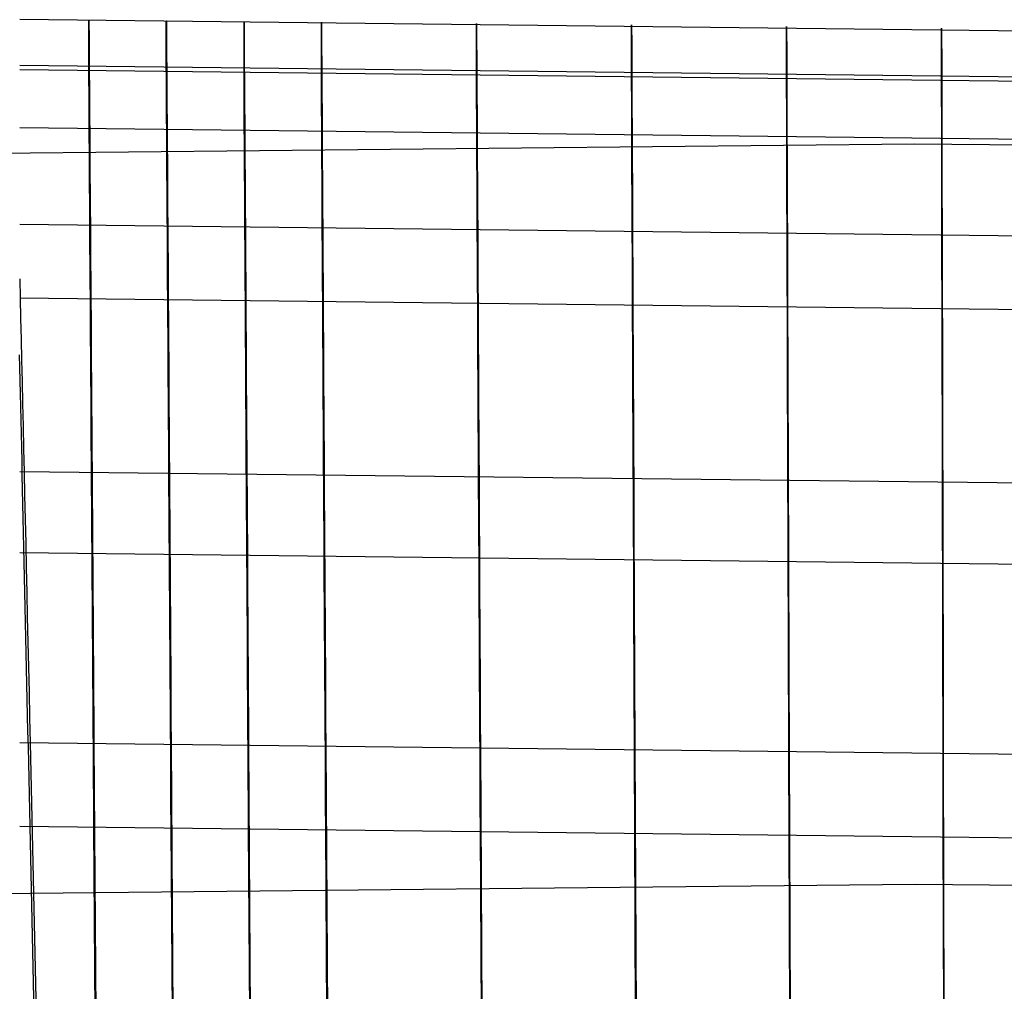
# Model space of a CAD drawing. Extents: x -1634 to -184, y -278 to 263.
# Tile 225 of 242: x -454 to -441, y 180 to 193. Entities that reach past the tile are written whole.
import ezdxf

# ---------------------------------------------------------------- set-up
doc = ezdxf.new("R2010")
doc.units = 0
doc.layers.add('PREDEFINITO', color=7, linetype='CONTINUOUS')

msp = doc.modelspace()

# ---------------------------------------------------------------- linework, layer by layer
at = {"layer": 'PREDEFINITO'}
for p, q in [((-433.658, 192.408, 429.727), (-454.462, 192.647, 429.722)), ((-453.528, 192.639, 429.722), (-453.528, 192.64, 430.064)), ((-453.528, 192.64, 430.064), (-453.528, 192.631, 430.405)), ((-453.528, 191.961, 399.73), (-453.528, 192.639, 429.722)), ((-453.528, 192.631, 430.405), (-453.528, 192.609, 430.746)), ((-453.528, 192.609, 430.746), (-453.527, 192.576, 431.086)), ((-453.527, 192.576, 431.086), (-453.527, 192.532, 431.424)), ((-453.527, 192.532, 431.424), (-453.526, 192.476, 431.761)), ((-452.482, 192.63, 429.722), (-452.481, 192.632, 430.064)), ((-452.482, 191.953, 399.73), (-452.482, 192.63, 429.722)), ((-452.481, 192.632, 430.064), (-452.481, 192.622, 430.405)), ((-452.481, 192.622, 430.405), (-452.481, 192.601, 430.746)), ((-452.481, 192.601, 430.746), (-452.481, 192.568, 431.086)), ((-452.481, 192.568, 431.086), (-452.481, 192.523, 431.424)), ((-452.481, 192.523, 431.424), (-452.48, 192.467, 431.761)), ((-451.433, 192.622, 429.723), (-451.433, 192.624, 430.064)), ((-451.433, 192.624, 430.064), (-451.433, 192.614, 430.405)), ((-451.433, 191.944, 399.73), (-451.433, 192.622, 429.723)), ((-451.433, 192.614, 430.405), (-451.433, 192.592, 430.746)), ((-451.433, 192.592, 430.746), (-451.433, 192.559, 431.086)), ((-451.433, 192.559, 431.086), (-451.433, 192.515, 431.424)), ((-451.433, 192.515, 431.424), (-451.432, 192.459, 431.761)), ((-450.388, 192.613, 429.723), (-450.388, 192.615, 430.064)), ((-450.388, 192.615, 430.064), (-450.388, 192.605, 430.406)), ((-450.388, 191.936, 399.73), (-450.388, 192.613, 429.723)), ((-450.388, 192.605, 430.406), (-450.387, 192.584, 430.746)), ((-450.387, 192.584, 430.746), (-450.387, 192.551, 431.086)), ((-450.387, 192.551, 431.086), (-450.387, 192.506, 431.425)), ((-450.387, 192.506, 431.425), (-450.387, 192.45, 431.761)), ((-448.294, 192.594, 429.723), (-448.294, 192.596, 430.065)), ((-448.294, 192.596, 430.065), (-448.293, 192.586, 430.406)), ((-448.294, 191.917, 399.731), (-448.294, 192.594, 429.723)), ((-448.293, 192.586, 430.406), (-448.293, 192.565, 430.747)), ((-448.293, 192.565, 430.747), (-448.293, 192.532, 431.087)), ((-448.293, 192.532, 431.087), (-448.293, 192.487, 431.425)), ((-446.2, 192.574, 429.724), (-446.2, 192.576, 430.065)), ((-446.2, 192.576, 430.065), (-446.2, 192.566, 430.406)), ((-446.2, 191.897, 399.731), (-446.2, 192.574, 429.724)), ((-446.2, 192.566, 430.406), (-446.2, 192.545, 430.747)), ((-446.2, 192.545, 430.747), (-446.2, 192.512, 431.087)), ((-446.2, 192.512, 431.087), (-446.2, 192.467, 431.426)), ((-444.107, 192.553, 429.724), (-444.107, 192.554, 430.066)), ((-444.107, 192.554, 430.066), (-444.107, 192.545, 430.407)), ((-444.107, 191.875, 399.732), (-444.107, 192.553, 429.724)), ((-444.107, 192.545, 430.407), (-444.107, 192.523, 430.748)), ((-444.107, 192.523, 430.748), (-444.107, 192.49, 431.087)), ((-442.014, 192.529, 429.725), (-442.014, 192.531, 430.066)), ((-442.014, 192.531, 430.066), (-442.014, 192.521, 430.407)), ((-442.014, 191.852, 399.732), (-442.014, 192.529, 429.725)), ((-442.014, 192.521, 430.407), (-442.014, 192.5, 430.748)), ((-453.526, 192.476, 431.761), (-453.526, 192.408, 432.096)), ((-453.526, 192.408, 432.096), (-453.525, 192.329, 432.428)), ((-452.48, 192.467, 431.761), (-452.48, 192.4, 432.096)), ((-452.48, 192.4, 432.096), (-452.479, 192.321, 432.428)), ((-451.432, 192.459, 431.761), (-451.432, 192.391, 432.096)), ((-451.432, 192.391, 432.096), (-451.431, 192.312, 432.428)), ((-450.387, 192.45, 431.761), (-450.386, 192.382, 432.096)), ((-450.386, 192.382, 432.096), (-450.386, 192.303, 432.428)), ((-448.293, 192.487, 431.425), (-448.292, 192.431, 431.762)), ((-448.292, 192.431, 431.762), (-448.292, 192.364, 432.097)), ((-446.2, 192.467, 431.426), (-446.199, 192.411, 431.762)), ((-446.199, 192.411, 431.762), (-446.199, 192.344, 432.097)), ((-444.107, 192.49, 431.087), (-444.107, 192.446, 431.426)), ((-444.107, 192.446, 431.426), (-444.107, 192.39, 431.763)), ((-444.107, 192.39, 431.763), (-444.106, 192.322, 432.097)), ((-442.014, 192.5, 430.748), (-442.014, 192.466, 431.088)), ((-442.014, 192.466, 431.088), (-442.014, 192.422, 431.427)), ((-442.014, 192.422, 431.427), (-442.014, 192.366, 431.763)), ((-453.525, 192.329, 432.428), (-453.525, 192.239, 432.757)), ((-453.525, 192.239, 432.757), (-453.524, 192.137, 433.083)), ((-452.479, 192.321, 432.428), (-452.478, 192.23, 432.757)), ((-451.431, 192.312, 432.428), (-451.431, 192.222, 432.757)), ((-450.386, 192.303, 432.428), (-450.385, 192.213, 432.758)), ((-448.292, 192.364, 432.097), (-448.292, 192.285, 432.429)), ((-448.292, 192.285, 432.429), (-448.291, 192.194, 432.758)), ((-446.199, 192.344, 432.097), (-446.199, 192.265, 432.429)), ((-446.199, 192.265, 432.429), (-446.198, 192.174, 432.758)), ((-444.106, 192.322, 432.097), (-444.106, 192.243, 432.43)), ((-444.106, 192.243, 432.43), (-444.106, 192.153, 432.759)), ((-442.014, 192.366, 431.763), (-442.014, 192.298, 432.098)), ((-442.014, 192.298, 432.098), (-442.013, 192.219, 432.43)), ((-453.524, 192.137, 433.083), (-453.523, 192.025, 433.405)), ((-452.478, 192.23, 432.757), (-452.478, 192.129, 433.083)), ((-452.478, 192.129, 433.083), (-452.477, 192.016, 433.406)), ((-451.431, 192.222, 432.757), (-451.43, 192.12, 433.083)), ((-451.43, 192.12, 433.083), (-451.429, 192.008, 433.406)), ((-450.385, 192.213, 432.758), (-450.384, 192.111, 433.084)), ((-450.384, 192.111, 433.084), (-450.384, 191.999, 433.406)), ((-448.291, 192.194, 432.758), (-448.291, 192.093, 433.084)), ((-446.198, 192.174, 432.758), (-446.198, 192.073, 433.084)), ((-444.106, 192.153, 432.759), (-444.105, 192.051, 433.085)), ((-442.013, 192.219, 432.43), (-442.013, 192.129, 432.76)), ((-442.013, 192.129, 432.76), (-442.013, 192.027, 433.086)), ((-433.66, 191.789, 433.423), (-454.462, 192.028, 433.418)), ((-453.523, 192.025, 433.405), (-453.522, 191.901, 433.724)), ((-452.477, 192.016, 433.406), (-452.476, 191.893, 433.724)), ((-451.429, 192.008, 433.406), (-451.428, 191.884, 433.724)), ((-450.384, 191.999, 433.406), (-450.383, 191.875, 433.724)), ((-448.291, 192.093, 433.084), (-448.29, 191.98, 433.406)), ((-448.29, 191.98, 433.406), (-448.289, 191.857, 433.725)), ((-446.198, 192.073, 433.084), (-446.197, 191.96, 433.407)), ((-444.105, 192.051, 433.085), (-444.105, 191.939, 433.407)), ((-442.013, 192.027, 433.086), (-442.013, 191.915, 433.408)), ((-433.658, 191.731, 399.735), (-454.462, 191.969, 399.73)), ((-453.528, 191.948, 399.389), (-453.528, 191.961, 399.73)), ((-453.528, 191.923, 399.048), (-453.528, 191.948, 399.389)), ((-453.528, 191.886, 398.709), (-453.528, 191.923, 399.048)), ((-453.527, 191.838, 398.371), (-453.528, 191.886, 398.709)), ((-453.527, 191.778, 398.035), (-453.527, 191.838, 398.371)), ((-453.522, 191.901, 433.724), (-453.521, 191.767, 434.038)), ((-452.481, 191.94, 399.389), (-452.482, 191.953, 399.73)), ((-452.481, 191.914, 399.048), (-452.481, 191.94, 399.389)), ((-452.481, 191.878, 398.709), (-452.481, 191.914, 399.048)), ((-452.481, 191.829, 398.371), (-452.481, 191.878, 398.709)), ((-452.476, 191.893, 433.724), (-452.475, 191.759, 434.038)), ((-451.433, 191.931, 399.389), (-451.433, 191.944, 399.73)), ((-451.433, 191.906, 399.049), (-451.433, 191.931, 399.389)), ((-451.433, 191.869, 398.709), (-451.433, 191.906, 399.049)), ((-451.433, 191.821, 398.371), (-451.433, 191.869, 398.709)), ((-451.428, 191.884, 433.724), (-451.427, 191.75, 434.038)), ((-450.388, 191.922, 399.389), (-450.388, 191.936, 399.73)), ((-450.388, 191.897, 399.049), (-450.388, 191.922, 399.389)), ((-450.387, 191.86, 398.709), (-450.388, 191.897, 399.049)), ((-450.387, 191.812, 398.371), (-450.387, 191.86, 398.709)), ((-450.383, 191.875, 433.724), (-450.382, 191.741, 434.038)), ((-448.294, 191.904, 399.39), (-448.294, 191.917, 399.731)), ((-448.293, 191.878, 399.049), (-448.294, 191.904, 399.39)), ((-448.293, 191.842, 398.71), (-448.293, 191.878, 399.049)), ((-448.293, 191.793, 398.372), (-448.293, 191.842, 398.71)), ((-448.289, 191.857, 433.725), (-448.288, 191.723, 434.039)), ((-446.2, 191.884, 399.39), (-446.2, 191.897, 399.731)), ((-446.2, 191.858, 399.05), (-446.2, 191.884, 399.39)), ((-446.2, 191.822, 398.71), (-446.2, 191.858, 399.05)), ((-446.197, 191.96, 433.407), (-446.197, 191.837, 433.725)), ((-444.107, 191.862, 399.391), (-444.107, 191.875, 399.732)), ((-444.107, 191.837, 399.05), (-444.107, 191.862, 399.391)), ((-444.105, 191.939, 433.407), (-444.105, 191.815, 433.726)), ((-442.014, 191.838, 399.391), (-442.014, 191.852, 399.732)), ((-442.014, 191.813, 399.051), (-442.014, 191.838, 399.391)), ((-442.013, 191.915, 433.408), (-442.012, 191.791, 433.726)), ((-453.526, 191.706, 397.701), (-453.527, 191.778, 398.035)), ((-453.526, 191.624, 397.369), (-453.526, 191.706, 397.701)), ((-453.521, 191.767, 434.038), (-453.52, 191.622, 434.347)), ((-452.481, 191.769, 398.035), (-452.481, 191.829, 398.371)), ((-452.48, 191.698, 397.701), (-452.481, 191.769, 398.035)), ((-452.475, 191.759, 434.038), (-452.474, 191.614, 434.347)), ((-451.433, 191.761, 398.035), (-451.433, 191.821, 398.371)), ((-451.432, 191.69, 397.701), (-451.433, 191.761, 398.035)), ((-451.427, 191.75, 434.038), (-451.426, 191.605, 434.347)), ((-450.387, 191.752, 398.035), (-450.387, 191.812, 398.371)), ((-450.387, 191.681, 397.701), (-450.387, 191.752, 398.035)), ((-450.382, 191.741, 434.038), (-450.381, 191.596, 434.347)), ((-448.293, 191.733, 398.036), (-448.293, 191.793, 398.372)), ((-448.292, 191.662, 397.702), (-448.293, 191.733, 398.036)), ((-448.288, 191.723, 434.039), (-448.288, 191.578, 434.348)), ((-446.2, 191.773, 398.372), (-446.2, 191.822, 398.71)), ((-446.2, 191.713, 398.036), (-446.2, 191.773, 398.372)), ((-446.199, 191.642, 397.702), (-446.2, 191.713, 398.036)), ((-446.197, 191.837, 433.725), (-446.196, 191.703, 434.039)), ((-444.107, 191.8, 398.711), (-444.107, 191.837, 399.05)), ((-444.107, 191.752, 398.373), (-444.107, 191.8, 398.711)), ((-444.107, 191.692, 398.036), (-444.107, 191.752, 398.373)), ((-444.105, 191.815, 433.726), (-444.104, 191.681, 434.04)), ((-442.014, 191.776, 398.711), (-442.014, 191.813, 399.051)), ((-442.014, 191.728, 398.373), (-442.014, 191.776, 398.711)), ((-442.014, 191.668, 398.037), (-442.014, 191.728, 398.373)), ((-442.012, 191.791, 433.726), (-442.012, 191.657, 434.04)), ((-453.525, 191.53, 397.041), (-453.526, 191.624, 397.369)), ((-453.52, 191.622, 434.347), (-453.519, 191.467, 434.651)), ((-452.48, 191.615, 397.369), (-452.48, 191.698, 397.701)), ((-452.479, 191.522, 397.041), (-452.48, 191.615, 397.369)), ((-452.474, 191.614, 434.347), (-452.473, 191.458, 434.651)), ((-451.432, 191.607, 397.37), (-451.432, 191.69, 397.701)), ((-451.431, 191.513, 397.041), (-451.432, 191.607, 397.37)), ((-451.426, 191.605, 434.347), (-451.425, 191.45, 434.651)), ((-450.386, 191.598, 397.37), (-450.387, 191.681, 397.701)), ((-450.386, 191.504, 397.042), (-450.386, 191.598, 397.37)), ((-450.381, 191.596, 434.347), (-450.38, 191.441, 434.651)), ((-448.292, 191.58, 397.37), (-448.292, 191.662, 397.702)), ((-448.292, 191.486, 397.042), (-448.292, 191.58, 397.37)), ((-448.288, 191.578, 434.348), (-448.287, 191.422, 434.652)), ((-446.199, 191.56, 397.371), (-446.199, 191.642, 397.702)), ((-446.196, 191.703, 434.039), (-446.195, 191.558, 434.348)), ((-444.107, 191.62, 397.703), (-444.107, 191.692, 398.036)), ((-444.106, 191.538, 397.371), (-444.107, 191.62, 397.703)), ((-444.104, 191.681, 434.04), (-444.104, 191.536, 434.349)), ((-442.014, 191.597, 397.703), (-442.014, 191.668, 398.037)), ((-442.014, 191.514, 397.372), (-442.014, 191.597, 397.703)), ((-442.012, 191.657, 434.04), (-442.012, 191.512, 434.349)), ((-453.525, 191.425, 396.716), (-453.525, 191.53, 397.041)), ((-453.519, 191.467, 434.651), (-453.518, 191.301, 434.949)), ((-452.478, 191.417, 396.716), (-452.479, 191.522, 397.041)), ((-452.473, 191.458, 434.651), (-452.472, 191.293, 434.95)), ((-451.431, 191.408, 396.717), (-451.431, 191.513, 397.041)), ((-451.425, 191.45, 434.651), (-451.424, 191.284, 434.95)), ((-450.385, 191.399, 396.717), (-450.386, 191.504, 397.042)), ((-450.38, 191.441, 434.651), (-450.379, 191.275, 434.95)), ((-448.291, 191.381, 396.717), (-448.292, 191.486, 397.042)), ((-446.199, 191.466, 397.042), (-446.199, 191.56, 397.371)), ((-446.198, 191.361, 396.718), (-446.199, 191.466, 397.042)), ((-446.195, 191.558, 434.348), (-446.195, 191.402, 434.652)), ((-444.106, 191.444, 397.043), (-444.106, 191.538, 397.371)), ((-444.106, 191.339, 396.718), (-444.106, 191.444, 397.043)), ((-444.104, 191.536, 434.349), (-444.103, 191.38, 434.653)), ((-442.013, 191.42, 397.043), (-442.014, 191.514, 397.372)), ((-442.012, 191.512, 434.349), (-442.011, 191.357, 434.653)), ((-453.524, 191.309, 396.395), (-453.525, 191.425, 396.716)), ((-453.523, 191.182, 396.078), (-453.524, 191.309, 396.395)), ((-452.478, 191.3, 396.395), (-452.478, 191.417, 396.716)), ((-451.43, 191.292, 396.395), (-451.431, 191.408, 396.717)), ((-450.384, 191.283, 396.396), (-450.385, 191.399, 396.717)), ((-448.291, 191.264, 396.396), (-448.291, 191.381, 396.717)), ((-448.287, 191.422, 434.652), (-448.286, 191.257, 434.95)), ((-446.198, 191.244, 396.396), (-446.198, 191.361, 396.718)), ((-446.195, 191.402, 434.652), (-446.194, 191.237, 434.951)), ((-444.105, 191.223, 396.397), (-444.106, 191.339, 396.718)), ((-444.103, 191.38, 434.653), (-444.102, 191.215, 434.951)), ((-442.013, 191.315, 396.719), (-442.013, 191.42, 397.043)), ((-442.013, 191.199, 396.398), (-442.013, 191.315, 396.719)), ((-442.011, 191.357, 434.653), (-442.011, 191.191, 434.952)), ((-433.66, 190.946, 396.071), (-454.462, 191.185, 396.065)), ((-453.522, 191.044, 395.766), (-453.523, 191.182, 396.078)), ((-453.518, 191.301, 434.949), (-453.517, 191.125, 435.242)), ((-452.477, 191.173, 396.078), (-452.478, 191.3, 396.395)), ((-452.476, 191.036, 395.766), (-452.477, 191.173, 396.078)), ((-452.472, 191.293, 434.95), (-452.471, 191.117, 435.242)), ((-451.429, 191.165, 396.078), (-451.43, 191.292, 396.395)), ((-451.424, 191.284, 434.95), (-451.423, 191.108, 435.243)), ((-450.384, 191.156, 396.079), (-450.384, 191.283, 396.396)), ((-450.379, 191.275, 434.95), (-450.378, 191.099, 435.243)), ((-448.29, 191.137, 396.079), (-448.291, 191.264, 396.396)), ((-448.286, 191.257, 434.95), (-448.285, 191.081, 435.243)), ((-446.197, 191.117, 396.08), (-446.198, 191.244, 396.396)), ((-446.194, 191.237, 434.951), (-446.193, 191.061, 435.244)), ((-444.105, 191.096, 396.08), (-444.105, 191.223, 396.397)), ((-444.102, 191.215, 434.951), (-444.102, 191.039, 435.244)), ((-442.013, 191.072, 396.081), (-442.013, 191.199, 396.398)), ((-442.011, 191.191, 434.952), (-442.011, 191.015, 435.245)), ((-453.521, 190.896, 395.458), (-453.522, 191.044, 395.766)), ((-453.517, 191.125, 435.242), (-453.516, 190.939, 435.529)), ((-452.471, 191.117, 435.242), (-452.47, 190.931, 435.529)), ((-451.428, 191.027, 395.766), (-451.429, 191.165, 396.078)), ((-451.423, 191.108, 435.243), (-451.422, 190.922, 435.529)), ((-450.383, 191.018, 395.766), (-450.384, 191.156, 396.079)), ((-450.378, 191.099, 435.243), (-450.377, 190.914, 435.529)), ((-448.289, 191, 395.767), (-448.29, 191.137, 396.079)), ((-448.285, 191.081, 435.243), (-448.284, 190.895, 435.53)), ((-446.197, 190.98, 395.767), (-446.197, 191.117, 396.08)), ((-446.193, 191.061, 435.244), (-446.192, 190.875, 435.53)), ((-444.105, 190.958, 395.768), (-444.105, 191.096, 396.08)), ((-442.012, 190.934, 395.768), (-442.013, 191.072, 396.081)), ((-455.499, 190.836, 299.363), (-442.38, 190.969, 299.363)), ((-453.516, 190.939, 435.529), (-453.514, 190.744, 435.809)), ((-452.475, 190.887, 395.458), (-452.476, 191.036, 395.766)), ((-452.47, 190.931, 435.529), (-452.468, 190.736, 435.809)), ((-451.427, 190.879, 395.458), (-451.428, 191.027, 395.766)), ((-451.422, 190.922, 435.529), (-451.421, 190.727, 435.809)), ((-450.382, 190.87, 395.459), (-450.383, 191.018, 395.766)), ((-450.377, 190.914, 435.529), (-450.376, 190.718, 435.809)), ((-448.288, 190.851, 395.459), (-448.289, 191, 395.767)), ((-446.196, 190.831, 395.46), (-446.197, 190.98, 395.767)), ((-444.104, 190.81, 395.46), (-444.105, 190.958, 395.768)), ((-444.102, 191.039, 435.244), (-444.101, 190.853, 435.531)), ((-442.38, 190.969, 299.363), (-429.271, 190.86, 299.363)), ((-442.012, 190.786, 395.461), (-442.012, 190.934, 395.768)), ((-442.011, 191.015, 435.245), (-442.01, 190.83, 435.531)), ((-453.52, 190.737, 395.156), (-453.521, 190.896, 395.458)), ((-452.474, 190.729, 395.156), (-452.475, 190.887, 395.458)), ((-451.426, 190.72, 395.156), (-451.427, 190.879, 395.458)), ((-450.381, 190.711, 395.156), (-450.382, 190.87, 395.459)), ((-448.288, 190.693, 395.157), (-448.288, 190.851, 395.459)), ((-448.284, 190.895, 435.53), (-448.283, 190.7, 435.81)), ((-446.195, 190.673, 395.157), (-446.196, 190.831, 395.46)), ((-446.192, 190.875, 435.53), (-446.191, 190.68, 435.81)), ((-444.104, 190.651, 395.158), (-444.104, 190.81, 395.46)), ((-444.101, 190.853, 435.531), (-444.1, 190.658, 435.811)), ((-442.012, 190.627, 395.158), (-442.012, 190.786, 395.461)), ((-442.01, 190.83, 435.531), (-442.01, 190.634, 435.811)), ((-453.519, 190.568, 394.859), (-453.52, 190.737, 395.156)), ((-453.514, 190.744, 435.809), (-453.513, 190.539, 436.082)), ((-452.473, 190.56, 394.859), (-452.474, 190.729, 395.156)), ((-452.468, 190.736, 435.809), (-452.467, 190.531, 436.082)), ((-451.425, 190.551, 394.859), (-451.426, 190.72, 395.156)), ((-451.421, 190.727, 435.809), (-451.419, 190.522, 436.082)), ((-450.38, 190.542, 394.86), (-450.381, 190.711, 395.156)), ((-450.376, 190.718, 435.809), (-450.375, 190.514, 436.082)), ((-448.287, 190.524, 394.86), (-448.288, 190.693, 395.157)), ((-448.283, 190.7, 435.81), (-448.282, 190.495, 436.083)), ((-446.195, 190.504, 394.861), (-446.195, 190.673, 395.157)), ((-446.191, 190.68, 435.81), (-446.19, 190.475, 436.083)), ((-444.103, 190.482, 394.861), (-444.104, 190.651, 395.158)), ((-444.1, 190.658, 435.811), (-444.1, 190.453, 436.084)), ((-453.518, 190.389, 394.568), (-453.519, 190.568, 394.859)), ((-453.513, 190.539, 436.082), (-453.511, 190.325, 436.348)), ((-452.472, 190.381, 394.569), (-452.473, 190.56, 394.859)), ((-452.467, 190.531, 436.082), (-452.465, 190.317, 436.348)), ((-451.424, 190.372, 394.569), (-451.425, 190.551, 394.859)), ((-451.419, 190.522, 436.082), (-451.418, 190.308, 436.348)), ((-450.379, 190.363, 394.569), (-450.38, 190.542, 394.86)), ((-450.375, 190.514, 436.082), (-450.373, 190.3, 436.349)), ((-448.286, 190.345, 394.569), (-448.287, 190.524, 394.86)), ((-442.011, 190.458, 394.862), (-442.012, 190.627, 395.158)), ((-442.01, 190.634, 435.811), (-442.009, 190.429, 436.084)), ((-453.517, 190.2, 394.284), (-453.518, 190.389, 394.568)), ((-452.471, 190.192, 394.284), (-452.472, 190.381, 394.569)), ((-448.282, 190.495, 436.083), (-448.281, 190.281, 436.349)), ((-446.194, 190.325, 394.57), (-446.195, 190.504, 394.861)), ((-446.19, 190.475, 436.083), (-446.189, 190.261, 436.349)), ((-444.102, 190.303, 394.57), (-444.103, 190.482, 394.861)), ((-444.1, 190.453, 436.084), (-444.099, 190.239, 436.35)), ((-442.011, 190.279, 394.571), (-442.011, 190.458, 394.862)), ((-442.009, 190.429, 436.084), (-442.009, 190.215, 436.35)), ((-453.511, 190.325, 436.348), (-453.51, 190.102, 436.607)), ((-452.465, 190.317, 436.348), (-452.464, 190.094, 436.607)), ((-451.423, 190.183, 394.284), (-451.424, 190.372, 394.569)), ((-451.418, 190.308, 436.348), (-451.417, 190.085, 436.607)), ((-450.378, 190.174, 394.284), (-450.379, 190.363, 394.569)), ((-450.373, 190.3, 436.349), (-450.372, 190.077, 436.607)), ((-448.285, 190.156, 394.285), (-448.286, 190.345, 394.569)), ((-448.281, 190.281, 436.349), (-448.279, 190.058, 436.608)), ((-446.193, 190.136, 394.285), (-446.194, 190.325, 394.57)), ((-446.189, 190.261, 436.349), (-446.188, 190.038, 436.608)), ((-444.102, 190.114, 394.286), (-444.102, 190.303, 394.57)), ((-442.011, 190.09, 394.286), (-442.011, 190.279, 394.571)), ((-453.516, 190.002, 394.006), (-453.517, 190.2, 394.284)), ((-452.47, 189.993, 394.006), (-452.471, 190.192, 394.284)), ((-451.422, 189.985, 394.006), (-451.423, 190.183, 394.284)), ((-450.377, 189.976, 394.007), (-450.378, 190.174, 394.284)), ((-448.284, 189.958, 394.007), (-448.285, 190.156, 394.285)), ((-446.192, 189.937, 394.007), (-446.193, 190.136, 394.285)), ((-444.101, 189.916, 394.008), (-444.102, 190.114, 394.286)), ((-444.099, 190.239, 436.35), (-444.098, 190.016, 436.609)), ((-442.009, 190.215, 436.35), (-442.008, 189.992, 436.609)), ((-453.514, 189.794, 393.735), (-453.516, 190.002, 394.006)), ((-453.51, 190.102, 436.607), (-453.508, 189.871, 436.857)), ((-452.468, 189.786, 393.735), (-452.47, 189.993, 394.006)), ((-452.464, 190.094, 436.607), (-452.462, 189.862, 436.858)), ((-451.421, 189.777, 393.735), (-451.422, 189.985, 394.006)), ((-451.417, 190.085, 436.607), (-451.415, 189.854, 436.858)), ((-450.372, 190.077, 436.607), (-450.371, 189.845, 436.858)), ((-448.279, 190.058, 436.608), (-448.278, 189.826, 436.858)), ((-446.188, 190.038, 436.608), (-446.187, 189.806, 436.859)), ((-444.098, 190.016, 436.609), (-444.097, 189.785, 436.859)), ((-442.01, 189.892, 394.008), (-442.011, 190.09, 394.286)), ((-442.008, 189.992, 436.609), (-442.007, 189.761, 436.86)), ((-433.667, 189.64, 436.863), (-454.462, 189.879, 436.857)), ((-453.508, 189.871, 436.857), (-453.506, 189.631, 437.1)), ((-452.462, 189.862, 436.858), (-452.461, 189.622, 437.1)), ((-451.415, 189.854, 436.858), (-451.414, 189.614, 437.101)), ((-450.376, 189.768, 393.736), (-450.377, 189.976, 394.007)), ((-450.371, 189.845, 436.858), (-450.369, 189.605, 437.101)), ((-448.283, 189.75, 393.736), (-448.284, 189.958, 394.007)), ((-446.191, 189.73, 393.736), (-446.192, 189.937, 394.007)), ((-444.1, 189.708, 393.737), (-444.101, 189.916, 394.008)), ((-442.01, 189.684, 393.738), (-442.01, 189.892, 394.008)), ((-453.513, 189.577, 393.471), (-453.514, 189.794, 393.735)), ((-452.467, 189.569, 393.472), (-452.468, 189.786, 393.735)), ((-451.419, 189.56, 393.472), (-451.421, 189.777, 393.735)), ((-450.375, 189.551, 393.472), (-450.376, 189.768, 393.736)), ((-448.282, 189.533, 393.472), (-448.283, 189.75, 393.736)), ((-448.278, 189.826, 436.858), (-448.277, 189.586, 437.101)), ((-446.19, 189.513, 393.473), (-446.191, 189.73, 393.736)), ((-446.187, 189.806, 436.859), (-446.186, 189.566, 437.102)), ((-444.097, 189.785, 436.859), (-444.096, 189.544, 437.102)), ((-442.007, 189.761, 436.86), (-442.007, 189.521, 437.103)), ((-453.506, 189.631, 437.1), (-453.505, 189.382, 437.335)), ((-452.461, 189.622, 437.1), (-452.459, 189.374, 437.335)), ((-451.414, 189.614, 437.101), (-451.412, 189.365, 437.335)), ((-450.369, 189.605, 437.101), (-450.368, 189.357, 437.335)), ((-448.277, 189.586, 437.101), (-448.276, 189.338, 437.336)), ((-444.1, 189.491, 393.473), (-444.1, 189.708, 393.737)), ((-442.009, 189.467, 393.474), (-442.01, 189.684, 393.738)), ((-453.511, 189.351, 393.215), (-453.513, 189.577, 393.471)), ((-452.465, 189.343, 393.215), (-452.467, 189.569, 393.472)), ((-451.418, 189.334, 393.216), (-451.419, 189.56, 393.472)), ((-450.373, 189.326, 393.216), (-450.375, 189.551, 393.472)), ((-448.281, 189.307, 393.216), (-448.282, 189.533, 393.472)), ((-446.189, 189.287, 393.217), (-446.19, 189.513, 393.473)), ((-446.186, 189.566, 437.102), (-446.185, 189.318, 437.336)), ((-444.099, 189.265, 393.217), (-444.1, 189.491, 393.473)), ((-444.096, 189.544, 437.102), (-444.096, 189.296, 437.337)), ((-442.009, 189.241, 393.218), (-442.009, 189.467, 393.474)), ((-442.007, 189.521, 437.103), (-442.006, 189.272, 437.337)), ((-453.51, 189.117, 392.967), (-453.511, 189.351, 393.215)), ((-453.505, 189.382, 437.335), (-453.503, 189.126, 437.56)), ((-452.464, 189.109, 392.967), (-452.465, 189.343, 393.215)), ((-452.459, 189.374, 437.335), (-452.457, 189.118, 437.561)), ((-451.417, 189.1, 392.967), (-451.418, 189.334, 393.216)), ((-451.412, 189.365, 437.335), (-451.41, 189.109, 437.561)), ((-450.372, 189.091, 392.968), (-450.373, 189.326, 393.216)), ((-450.368, 189.357, 437.335), (-450.366, 189.1, 437.561)), ((-448.276, 189.338, 437.336), (-448.274, 189.082, 437.561)), ((-446.185, 189.318, 437.336), (-446.184, 189.062, 437.562)), ((-448.279, 189.073, 392.968), (-448.281, 189.307, 393.216)), ((-446.188, 189.053, 392.968), (-446.189, 189.287, 393.217)), ((-444.098, 189.031, 392.969), (-444.099, 189.265, 393.217)), ((-444.096, 189.296, 437.337), (-444.095, 189.04, 437.562)), ((-442.008, 189.007, 392.969), (-442.009, 189.241, 393.218)), ((-442.006, 189.272, 437.337), (-442.006, 189.016, 437.563)), ((-454.462, 189.146, 437.551), (-454.456, 188.883, 437.768)), ((-453.508, 188.874, 392.727), (-453.51, 189.117, 392.967)), ((-453.503, 189.126, 437.56), (-453.501, 188.863, 437.777)), ((-452.462, 188.866, 392.727), (-452.464, 189.109, 392.967)), ((-452.457, 189.118, 437.561), (-452.456, 188.854, 437.778)), ((-451.415, 188.857, 392.727), (-451.417, 189.1, 392.967)), ((-451.41, 189.109, 437.561), (-451.409, 188.846, 437.778)), ((-450.371, 188.848, 392.727), (-450.372, 189.091, 392.968)), ((-450.366, 189.1, 437.561), (-450.364, 188.837, 437.778)), ((-448.278, 188.83, 392.728), (-448.279, 189.073, 392.968)), ((-448.274, 189.082, 437.561), (-448.273, 188.818, 437.778)), ((-446.187, 188.81, 392.728), (-446.188, 189.053, 392.968)), ((-446.184, 189.062, 437.562), (-446.183, 188.798, 437.779)), ((-444.097, 188.788, 392.729), (-444.098, 189.031, 392.969)), ((-444.095, 189.04, 437.562), (-444.094, 188.776, 437.779)), ((-442.007, 188.764, 392.729), (-442.008, 189.007, 392.969)), ((-442.006, 189.016, 437.563), (-442.005, 188.753, 437.78)), ((-433.667, 188.644, 392.732), (-454.462, 188.883, 392.726)), ((-454.456, 188.883, 437.768), (-454.45, 188.611, 437.977)), ((-453.506, 188.623, 392.495), (-453.508, 188.874, 392.727)), ((-453.501, 188.863, 437.777), (-453.499, 188.592, 437.985)), ((-452.461, 188.615, 392.495), (-452.462, 188.866, 392.727)), ((-452.456, 188.854, 437.778), (-452.454, 188.583, 437.985)), ((-451.414, 188.606, 392.496), (-451.415, 188.857, 392.727)), ((-451.409, 188.846, 437.778), (-451.407, 188.575, 437.986)), ((-450.369, 188.598, 392.496), (-450.371, 188.848, 392.727)), ((-450.364, 188.837, 437.778), (-450.363, 188.566, 437.986)), ((-448.277, 188.579, 392.496), (-448.278, 188.83, 392.728)), ((-448.273, 188.818, 437.778), (-448.271, 188.547, 437.986)), ((-446.186, 188.559, 392.497), (-446.187, 188.81, 392.728)), ((-446.183, 188.798, 437.779), (-446.182, 188.527, 437.987)), ((-444.096, 188.537, 392.497), (-444.097, 188.788, 392.729)), ((-444.094, 188.776, 437.779), (-444.093, 188.506, 437.987)), ((-442.007, 188.513, 392.498), (-442.007, 188.764, 392.729)), ((-442.005, 188.753, 437.78), (-442.004, 188.482, 437.988)), ((-454.45, 188.611, 437.977), (-454.443, 188.333, 438.176)), ((-453.505, 188.365, 392.272), (-453.506, 188.623, 392.495)), ((-453.499, 188.592, 437.985), (-453.497, 188.314, 438.184)), ((-452.459, 188.356, 392.272), (-452.461, 188.615, 392.495)), ((-452.454, 188.583, 437.985), (-452.452, 188.305, 438.184)), ((-451.412, 188.348, 392.273), (-451.414, 188.606, 392.496)), ((-451.407, 188.575, 437.986), (-451.405, 188.297, 438.184)), ((-450.368, 188.339, 392.273), (-450.369, 188.598, 392.496)), ((-450.363, 188.566, 437.986), (-450.361, 188.288, 438.184)), ((-448.276, 188.32, 392.273), (-448.277, 188.579, 392.496)), ((-448.271, 188.547, 437.986), (-448.27, 188.269, 438.185)), ((-446.185, 188.3, 392.274), (-446.186, 188.559, 392.497)), ((-446.182, 188.527, 437.987), (-446.18, 188.249, 438.185)), ((-444.096, 188.279, 392.274), (-444.096, 188.537, 392.497)), ((-444.093, 188.506, 437.987), (-444.092, 188.228, 438.186)), ((-442.006, 188.255, 392.275), (-442.007, 188.513, 392.498)), ((-442.004, 188.482, 437.988), (-442.004, 188.204, 438.186)), ((-454.443, 188.333, 438.176), (-454.437, 188.048, 438.366)), ((-453.503, 188.099, 392.058), (-453.505, 188.365, 392.272)), ((-453.497, 188.314, 438.184), (-453.495, 188.029, 438.372)), ((-452.457, 188.09, 392.058), (-452.459, 188.356, 392.272)), ((-452.452, 188.305, 438.184), (-452.45, 188.021, 438.373)), ((-451.41, 188.082, 392.059), (-451.412, 188.348, 392.273)), ((-451.405, 188.297, 438.184), (-451.403, 188.012, 438.373)), ((-450.366, 188.073, 392.059), (-450.368, 188.339, 392.273)), ((-450.361, 188.288, 438.184), (-450.359, 188.004, 438.373)), ((-448.274, 188.054, 392.059), (-448.276, 188.32, 392.273)), ((-448.27, 188.269, 438.185), (-448.268, 187.985, 438.373)), ((-446.184, 188.034, 392.06), (-446.185, 188.3, 392.274)), ((-446.18, 188.249, 438.185), (-446.179, 187.965, 438.374)), ((-444.095, 188.013, 392.06), (-444.096, 188.279, 392.274)), ((-442.006, 187.989, 392.061), (-442.006, 188.255, 392.275)), ((-444.092, 188.228, 438.186), (-444.091, 187.943, 438.374)), ((-442.004, 188.204, 438.186), (-442.003, 187.919, 438.375)), ((-454.437, 188.048, 438.366), (-454.43, 187.757, 438.546)), ((-453.501, 187.826, 391.853), (-453.503, 188.099, 392.058)), ((-453.495, 188.029, 438.372), (-453.493, 187.739, 438.552)), ((-452.456, 187.817, 391.853), (-452.457, 188.09, 392.058)), ((-452.45, 188.021, 438.373), (-452.448, 187.73, 438.552)), ((-451.409, 187.809, 391.854), (-451.41, 188.082, 392.059)), ((-451.403, 188.012, 438.373), (-451.402, 187.722, 438.552)), ((-450.364, 187.8, 391.854), (-450.366, 188.073, 392.059)), ((-450.359, 188.004, 438.373), (-450.358, 187.713, 438.552)), ((-448.273, 187.781, 391.854), (-448.274, 188.054, 392.059)), ((-448.268, 187.985, 438.373), (-448.267, 187.694, 438.553)), ((-446.183, 187.761, 391.855), (-446.184, 188.034, 392.06)), ((-444.094, 187.739, 391.855), (-444.095, 188.013, 392.06)), ((-442.005, 187.716, 391.856), (-442.006, 187.989, 392.061)), ((-446.179, 187.965, 438.374), (-446.178, 187.674, 438.553)), ((-444.091, 187.943, 438.374), (-444.09, 187.652, 438.553)), ((-442.003, 187.919, 438.375), (-442.002, 187.629, 438.554)), ((-454.43, 187.757, 438.546), (-454.424, 187.46, 438.715)), ((-453.499, 187.546, 391.658), (-453.501, 187.826, 391.853)), ((-453.493, 187.739, 438.552), (-453.491, 187.442, 438.721)), ((-452.454, 187.537, 391.658), (-452.456, 187.817, 391.853)), ((-452.448, 187.73, 438.552), (-452.446, 187.434, 438.721)), ((-451.407, 187.529, 391.658), (-451.409, 187.809, 391.854)), ((-451.402, 187.722, 438.552), (-451.4, 187.425, 438.721)), ((-450.363, 187.52, 391.658), (-450.364, 187.8, 391.854)), ((-448.271, 187.501, 391.659), (-448.273, 187.781, 391.854)), ((-446.182, 187.481, 391.659), (-446.183, 187.761, 391.855)), ((-444.093, 187.459, 391.66), (-444.094, 187.739, 391.855)), ((-450.358, 187.713, 438.552), (-450.356, 187.416, 438.721)), ((-448.267, 187.694, 438.553), (-448.265, 187.398, 438.722)), ((-446.178, 187.674, 438.553), (-446.176, 187.378, 438.722)), ((-444.09, 187.652, 438.553), (-444.089, 187.356, 438.722)), ((-442.004, 187.436, 391.66), (-442.005, 187.716, 391.856)), ((-442.002, 187.629, 438.554), (-442.002, 187.332, 438.723)), ((-454.424, 187.46, 438.715), (-454.417, 187.158, 438.875)), ((-453.497, 187.259, 391.472), (-453.499, 187.546, 391.658)), ((-452.452, 187.251, 391.472), (-452.454, 187.537, 391.658)), ((-451.405, 187.242, 391.473), (-451.407, 187.529, 391.658)), ((-450.361, 187.233, 391.473), (-450.363, 187.52, 391.658)), ((-448.27, 187.215, 391.473), (-448.271, 187.501, 391.659)), ((-446.18, 187.195, 391.474), (-446.182, 187.481, 391.659)), ((-444.092, 187.173, 391.474), (-444.093, 187.459, 391.66)), ((-453.491, 187.442, 438.721), (-453.489, 187.14, 438.879)), ((-452.446, 187.434, 438.721), (-452.444, 187.131, 438.879)), ((-451.4, 187.425, 438.721), (-451.398, 187.123, 438.88)), ((-450.356, 187.416, 438.721), (-450.354, 187.114, 438.88)), ((-448.265, 187.398, 438.722), (-448.264, 187.095, 438.88)), ((-446.176, 187.378, 438.722), (-446.175, 187.075, 438.881)), ((-444.089, 187.356, 438.722), (-444.088, 187.053, 438.881)), ((-442.004, 187.149, 391.475), (-442.004, 187.436, 391.66)), ((-442.002, 187.332, 438.723), (-442.001, 187.03, 438.882)), ((-453.495, 186.966, 391.296), (-453.497, 187.259, 391.472)), ((-452.45, 186.958, 391.297), (-452.452, 187.251, 391.472)), ((-451.403, 186.949, 391.297), (-451.405, 187.242, 391.473)), ((-450.359, 186.941, 391.297), (-450.361, 187.233, 391.473)), ((-448.268, 186.922, 391.297), (-448.27, 187.215, 391.473)), ((-446.179, 186.902, 391.298), (-446.18, 187.195, 391.474)), ((-454.417, 187.158, 438.875), (-454.41, 186.85, 439.024)), ((-453.489, 187.14, 438.879), (-453.487, 186.832, 439.028)), ((-452.444, 187.131, 438.879), (-452.442, 186.824, 439.028)), ((-451.398, 187.123, 438.88), (-451.396, 186.815, 439.028)), ((-450.354, 187.114, 438.88), (-450.352, 186.806, 439.028)), ((-448.264, 187.095, 438.88), (-448.262, 186.788, 439.029)), ((-446.175, 187.075, 438.881), (-446.174, 186.768, 439.029)), ((-444.091, 186.88, 391.298), (-444.092, 187.173, 391.474)), ((-444.088, 187.053, 438.881), (-444.087, 186.746, 439.03)), ((-442.003, 186.856, 391.299), (-442.004, 187.149, 391.475)), ((-453.493, 186.668, 391.131), (-453.495, 186.966, 391.296)), ((-452.448, 186.659, 391.131), (-452.45, 186.958, 391.297)), ((-451.402, 186.651, 391.131), (-451.403, 186.949, 391.297)), ((-450.358, 186.642, 391.131), (-450.359, 186.941, 391.297)), ((-448.267, 186.623, 391.132), (-448.268, 186.922, 391.297)), ((-442.001, 187.03, 438.882), (-442, 186.722, 439.03)), ((-454.41, 186.85, 439.024), (-454.403, 186.537, 439.162)), ((-453.487, 186.832, 439.028), (-453.485, 186.52, 439.165)), ((-452.442, 186.824, 439.028), (-452.44, 186.511, 439.166)), ((-451.396, 186.815, 439.028), (-451.394, 186.503, 439.166)), ((-450.352, 186.806, 439.028), (-450.35, 186.494, 439.166)), ((-448.262, 186.788, 439.029), (-448.26, 186.475, 439.166)), ((-446.178, 186.603, 391.132), (-446.179, 186.902, 391.298)), ((-444.09, 186.582, 391.133), (-444.091, 186.88, 391.298)), ((-442.002, 186.558, 391.133), (-442.003, 186.856, 391.299)), ((-453.491, 186.364, 390.975), (-453.493, 186.668, 391.131)), ((-452.446, 186.355, 390.975), (-452.448, 186.659, 391.131)), ((-446.174, 186.768, 439.029), (-446.172, 186.455, 439.167)), ((-444.087, 186.746, 439.03), (-444.086, 186.434, 439.167)), ((-442, 186.722, 439.03), (-441.999, 186.41, 439.168)), ((-433.679, 186.301, 439.166), (-454.462, 186.541, 439.16)), ((-454.403, 186.537, 439.162), (-454.396, 186.219, 439.29)), ((-453.485, 186.52, 439.165), (-453.483, 186.203, 439.292)), ((-451.4, 186.347, 390.976), (-451.402, 186.651, 391.131)), ((-450.356, 186.338, 390.976), (-450.358, 186.642, 391.131)), ((-448.265, 186.319, 390.976), (-448.267, 186.623, 391.132)), ((-446.176, 186.299, 390.977), (-446.178, 186.603, 391.132)), ((-444.089, 186.278, 390.977), (-444.09, 186.582, 391.133)), ((-442.002, 186.254, 390.978), (-442.002, 186.558, 391.133)), ((-452.44, 186.511, 439.166), (-452.438, 186.194, 439.293)), ((-451.394, 186.503, 439.166), (-451.392, 186.186, 439.293)), ((-450.35, 186.494, 439.166), (-450.349, 186.177, 439.293)), ((-448.26, 186.475, 439.166), (-448.259, 186.158, 439.293)), ((-446.172, 186.455, 439.167), (-446.171, 186.138, 439.294)), ((-444.086, 186.434, 439.167), (-444.084, 186.117, 439.294)), ((-441.999, 186.41, 439.168), (-441.999, 186.093, 439.295)), ((-453.489, 186.055, 390.83), (-453.491, 186.364, 390.975)), ((-452.444, 186.046, 390.83), (-452.446, 186.355, 390.975)), ((-451.398, 186.038, 390.831), (-451.4, 186.347, 390.976)), ((-450.354, 186.029, 390.831), (-450.356, 186.338, 390.976)), ((-448.264, 186.01, 390.831), (-448.265, 186.319, 390.976)), ((-446.175, 185.99, 390.832), (-446.176, 186.299, 390.977)), ((-444.088, 185.968, 390.832), (-444.089, 186.278, 390.977)), ((-442.001, 185.945, 390.833), (-442.002, 186.254, 390.978)), ((-454.396, 186.219, 439.29), (-454.389, 185.898, 439.406)), ((-453.483, 186.203, 439.292), (-453.481, 185.882, 439.409)), ((-452.438, 186.194, 439.293), (-452.436, 185.873, 439.409)), ((-451.392, 186.186, 439.293), (-451.39, 185.865, 439.409)), ((-450.349, 186.177, 439.293), (-450.347, 185.856, 439.409)), ((-448.259, 186.158, 439.293), (-448.257, 185.837, 439.41)), ((-446.171, 186.138, 439.294), (-446.17, 185.817, 439.41)), ((-453.487, 185.741, 390.696), (-453.489, 186.055, 390.83)), ((-452.442, 185.732, 390.696), (-452.444, 186.046, 390.83)), ((-451.396, 185.724, 390.696), (-451.398, 186.038, 390.831)), ((-450.352, 185.715, 390.697), (-450.354, 186.029, 390.831)), ((-448.262, 185.696, 390.697), (-448.264, 186.01, 390.831)), ((-446.174, 185.676, 390.697), (-446.175, 185.99, 390.832)), ((-444.084, 186.117, 439.294), (-444.083, 185.795, 439.41)), ((-441.999, 186.093, 439.295), (-441.998, 185.772, 439.411)), ((-454.389, 185.898, 439.406), (-454.381, 185.572, 439.512)), ((-453.481, 185.882, 439.409), (-453.479, 185.557, 439.514)), ((-452.436, 185.873, 439.409), (-452.434, 185.548, 439.514)), ((-451.39, 185.865, 439.409), (-451.388, 185.54, 439.514)), ((-450.347, 185.856, 439.409), (-450.345, 185.531, 439.514)), ((-444.087, 185.655, 390.698), (-444.088, 185.968, 390.832)), ((-442, 185.631, 390.698), (-442.001, 185.945, 390.833)), ((-453.485, 185.422, 390.572), (-453.487, 185.741, 390.696)), ((-452.44, 185.414, 390.573), (-452.442, 185.732, 390.696)), ((-451.394, 185.405, 390.573), (-451.396, 185.724, 390.696)), ((-448.257, 185.837, 439.41), (-448.255, 185.512, 439.515)), ((-446.17, 185.817, 439.41), (-446.168, 185.492, 439.515)), ((-444.083, 185.795, 439.41), (-444.082, 185.471, 439.516)), ((-441.998, 185.772, 439.411), (-441.997, 185.447, 439.516)), ((-450.35, 185.397, 390.573), (-450.352, 185.715, 390.697)), ((-448.26, 185.378, 390.573), (-448.262, 185.696, 390.697)), ((-446.172, 185.358, 390.574), (-446.174, 185.676, 390.697)), ((-444.086, 185.336, 390.574), (-444.087, 185.655, 390.698)), ((-441.999, 185.312, 390.575), (-442, 185.631, 390.698)), ((-454.381, 185.572, 439.512), (-454.374, 185.243, 439.606)), ((-453.479, 185.557, 439.514), (-453.476, 185.229, 439.608)), ((-452.434, 185.548, 439.514), (-452.432, 185.22, 439.608)), ((-451.388, 185.54, 439.514), (-451.386, 185.212, 439.608)), ((-450.345, 185.531, 439.514), (-450.343, 185.203, 439.608)), ((-448.255, 185.512, 439.515), (-448.254, 185.184, 439.609)), ((-446.168, 185.492, 439.515), (-446.167, 185.164, 439.609)), ((-444.082, 185.471, 439.516), (-444.081, 185.142, 439.61)), ((-433.679, 185.204, 390.582), (-454.462, 185.444, 390.577)), ((-453.483, 185.1, 390.46), (-453.485, 185.422, 390.572)), ((-452.438, 185.092, 390.46), (-452.44, 185.414, 390.573)), ((-451.392, 185.083, 390.46), (-451.394, 185.405, 390.573)), ((-450.349, 185.074, 390.46), (-450.35, 185.397, 390.573)), ((-448.259, 185.056, 390.461), (-448.26, 185.378, 390.573)), ((-446.171, 185.036, 390.461), (-446.172, 185.358, 390.574)), ((-444.084, 185.014, 390.462), (-444.086, 185.336, 390.574)), ((-441.997, 185.447, 439.516), (-441.996, 185.119, 439.61)), ((-454.374, 185.243, 439.606), (-454.366, 184.911, 439.689)), ((-453.476, 185.229, 439.608), (-453.474, 184.897, 439.69)), ((-452.432, 185.22, 439.608), (-452.43, 184.889, 439.69)), ((-451.386, 185.212, 439.608), (-451.384, 184.88, 439.691)), ((-450.343, 185.203, 439.608), (-450.341, 184.871, 439.691)), ((-441.999, 184.99, 390.462), (-441.999, 185.312, 390.575)), ((-453.481, 184.774, 390.358), (-453.483, 185.1, 390.46)), ((-452.436, 184.766, 390.359), (-452.438, 185.092, 390.46)), ((-451.39, 184.757, 390.359), (-451.392, 185.083, 390.46)), ((-450.347, 184.748, 390.359), (-450.349, 185.074, 390.46)), ((-448.254, 185.184, 439.609), (-448.252, 184.853, 439.691)), ((-446.167, 185.164, 439.609), (-446.165, 184.833, 439.692)), ((-444.081, 185.142, 439.61), (-444.08, 184.811, 439.692)), ((-441.996, 185.119, 439.61), (-441.996, 184.787, 439.693)), ((-448.257, 184.73, 390.359), (-448.259, 185.056, 390.461)), ((-446.17, 184.71, 390.36), (-446.171, 185.036, 390.461)), ((-444.083, 184.688, 390.36), (-444.084, 185.014, 390.462)), ((-441.998, 184.664, 390.361), (-441.999, 184.99, 390.462)), ((-454.366, 184.911, 439.689), (-454.359, 184.577, 439.761)), ((-453.474, 184.897, 439.69), (-453.472, 184.563, 439.762)), ((-452.43, 184.889, 439.69), (-452.427, 184.555, 439.762)), ((-451.384, 184.88, 439.691), (-451.382, 184.546, 439.762)), ((-450.341, 184.871, 439.691), (-450.339, 184.538, 439.762)), ((-448.252, 184.853, 439.691), (-448.25, 184.519, 439.763)), ((-446.165, 184.833, 439.692), (-446.164, 184.499, 439.763)), ((-444.08, 184.811, 439.692), (-444.079, 184.477, 439.764)), ((-453.479, 184.445, 390.268), (-453.481, 184.774, 390.358)), ((-452.434, 184.436, 390.268), (-452.436, 184.766, 390.359)), ((-451.388, 184.428, 390.268), (-451.39, 184.757, 390.359)), ((-450.345, 184.419, 390.269), (-450.347, 184.748, 390.359)), ((-448.255, 184.4, 390.269), (-448.257, 184.73, 390.359)), ((-446.168, 184.38, 390.269), (-446.17, 184.71, 390.36)), ((-444.082, 184.359, 390.27), (-444.083, 184.688, 390.36)), ((-441.997, 184.335, 390.271), (-441.998, 184.664, 390.361)), ((-441.996, 184.787, 439.693), (-441.995, 184.453, 439.764)), ((-454.359, 184.577, 439.761), (-454.351, 184.24, 439.821)), ((-453.472, 184.563, 439.762), (-453.47, 184.227, 439.821)), ((-452.427, 184.555, 439.762), (-452.425, 184.219, 439.822)), ((-451.382, 184.546, 439.762), (-451.38, 184.21, 439.822)), ((-450.339, 184.538, 439.762), (-450.337, 184.201, 439.822)), ((-453.476, 184.113, 390.189), (-453.479, 184.445, 390.268)), ((-452.432, 184.104, 390.189), (-452.434, 184.436, 390.268)), ((-451.386, 184.096, 390.189), (-451.388, 184.428, 390.268)), ((-450.343, 184.087, 390.19), (-450.345, 184.419, 390.269)), ((-448.254, 184.068, 390.19), (-448.255, 184.4, 390.269)), ((-448.25, 184.519, 439.763), (-448.248, 184.183, 439.822)), ((-446.164, 184.499, 439.763), (-446.162, 184.163, 439.823)), ((-444.079, 184.477, 439.764), (-444.078, 184.141, 439.823)), ((-441.995, 184.453, 439.764), (-441.994, 184.117, 439.824)), ((-446.167, 184.048, 390.19), (-446.168, 184.38, 390.269)), ((-444.081, 184.026, 390.191), (-444.082, 184.359, 390.27)), ((-441.996, 184.003, 390.191), (-441.997, 184.335, 390.271)), ((-454.351, 184.24, 439.821), (-454.344, 183.901, 439.869)), ((-453.47, 184.227, 439.821), (-453.467, 183.889, 439.87)), ((-452.425, 184.219, 439.822), (-452.423, 183.881, 439.87)), ((-451.38, 184.21, 439.822), (-451.377, 183.872, 439.87)), ((-450.337, 184.201, 439.822), (-450.335, 183.863, 439.87)), ((-448.248, 184.183, 439.822), (-448.246, 183.845, 439.871)), ((-446.162, 184.163, 439.823), (-446.161, 183.825, 439.871)), ((-444.078, 184.141, 439.823), (-444.076, 183.803, 439.872)), ((-453.474, 183.778, 390.121), (-453.476, 184.113, 390.189)), ((-452.43, 183.77, 390.122), (-452.432, 184.104, 390.189)), ((-451.384, 183.761, 390.122), (-451.386, 184.096, 390.189)), ((-450.341, 183.752, 390.122), (-450.343, 184.087, 390.19)), ((-448.252, 183.734, 390.122), (-448.254, 184.068, 390.19)), ((-446.165, 183.714, 390.123), (-446.167, 184.048, 390.19)), ((-444.08, 183.692, 390.123), (-444.081, 184.026, 390.191)), ((-441.996, 183.668, 390.124), (-441.996, 184.003, 390.191)), ((-441.994, 184.117, 439.824), (-441.993, 183.779, 439.872)), ((-454.344, 183.901, 439.869), (-454.336, 183.561, 439.906)), ((-453.467, 183.889, 439.87), (-453.465, 183.55, 439.907)), ((-452.423, 183.881, 439.87), (-452.421, 183.541, 439.907)), ((-451.377, 183.872, 439.87), (-451.375, 183.533, 439.907)), ((-450.335, 183.863, 439.87), (-450.333, 183.524, 439.907)), ((-453.472, 183.441, 390.065), (-453.474, 183.778, 390.121)), ((-452.427, 183.433, 390.065), (-452.43, 183.77, 390.122)), ((-451.382, 183.424, 390.066), (-451.384, 183.761, 390.122)), ((-450.339, 183.415, 390.066), (-450.341, 183.752, 390.122)), ((-448.25, 183.397, 390.066), (-448.252, 183.734, 390.122)), ((-448.246, 183.845, 439.871), (-448.245, 183.505, 439.908)), ((-446.161, 183.825, 439.871), (-446.159, 183.485, 439.908)), ((-444.076, 183.803, 439.872), (-444.075, 183.464, 439.909)), ((-441.993, 183.779, 439.872), (-441.992, 183.44, 439.909)), ((-446.164, 183.377, 390.067), (-446.165, 183.714, 390.123)), ((-444.079, 183.355, 390.067), (-444.08, 183.692, 390.123)), ((-441.995, 183.331, 390.068), (-441.996, 183.668, 390.124)), ((-454.336, 183.561, 439.906), (-454.329, 183.22, 439.932)), ((-453.465, 183.55, 439.907), (-453.463, 183.209, 439.932)), ((-452.421, 183.541, 439.907), (-452.419, 183.201, 439.932)), ((-451.375, 183.533, 439.907), (-451.373, 183.192, 439.932)), ((-450.333, 183.524, 439.907), (-450.331, 183.183, 439.932)), ((-448.245, 183.505, 439.908), (-448.243, 183.165, 439.933)), ((-446.159, 183.485, 439.908), (-446.158, 183.145, 439.933)), ((-444.075, 183.464, 439.909), (-444.074, 183.123, 439.934)), ((-453.47, 183.103, 390.021), (-453.472, 183.441, 390.065)), ((-452.425, 183.094, 390.021), (-452.427, 183.433, 390.065)), ((-451.38, 183.086, 390.021), (-451.382, 183.424, 390.066)), ((-450.337, 183.077, 390.021), (-450.339, 183.415, 390.066)), ((-448.248, 183.058, 390.022), (-448.25, 183.397, 390.066)), ((-446.162, 183.038, 390.022), (-446.164, 183.377, 390.067)), ((-444.078, 183.016, 390.022), (-444.079, 183.355, 390.067)), ((-441.994, 182.993, 390.023), (-441.995, 183.331, 390.068)), ((-441.992, 183.44, 439.909), (-441.992, 183.099, 439.934)), ((-454.329, 183.22, 439.932), (-454.321, 182.878, 439.945)), ((-453.463, 183.209, 439.932), (-453.46, 182.868, 439.945)), ((-452.419, 183.201, 439.932), (-452.416, 182.86, 439.946)), ((-453.467, 182.763, 389.987), (-453.47, 183.103, 390.021)), ((-452.423, 182.754, 389.988), (-452.425, 183.094, 390.021)), ((-451.377, 182.746, 389.988), (-451.38, 183.086, 390.021)), ((-451.373, 183.192, 439.932), (-451.371, 182.851, 439.946)), ((-450.335, 182.737, 389.988), (-450.337, 183.077, 390.021)), ((-450.331, 183.183, 439.932), (-450.329, 182.842, 439.946)), ((-448.243, 183.165, 439.933), (-448.241, 182.824, 439.946)), ((-446.158, 183.145, 439.933), (-446.156, 182.804, 439.947)), ((-444.074, 183.123, 439.934), (-444.073, 182.782, 439.947)), ((-441.992, 183.099, 439.934), (-441.991, 182.758, 439.948)), ((-448.246, 182.718, 389.988), (-448.248, 183.058, 390.022)), ((-446.161, 182.698, 389.989), (-446.162, 183.038, 390.022)), ((-444.076, 182.677, 389.989), (-444.078, 183.016, 390.022)), ((-441.993, 182.653, 389.99), (-441.994, 182.993, 390.023)), ((-433.691, 182.637, 439.951), (-454.462, 182.878, 439.945)), ((-454.321, 182.878, 439.945), (-454.209, 177.881, 440.058)), ((-453.46, 182.868, 439.945), (-453.427, 177.87, 440.058)), ((-452.416, 182.86, 439.946), (-452.384, 177.861, 440.058)), ((-451.371, 182.851, 439.946), (-451.34, 177.853, 440.059)), ((-450.329, 182.842, 439.946), (-450.299, 177.844, 440.059)), ((-448.241, 182.824, 439.946), (-448.215, 177.825, 440.059)), ((-446.156, 182.804, 439.947), (-446.134, 177.805, 440.06)), ((-453.465, 182.422, 389.966), (-453.467, 182.763, 389.987)), ((-452.421, 182.414, 389.966), (-452.423, 182.754, 389.988)), ((-451.375, 182.405, 389.966), (-451.377, 182.746, 389.988)), ((-450.333, 182.396, 389.967), (-450.335, 182.737, 389.988)), ((-448.245, 182.378, 389.967), (-448.246, 182.718, 389.988)), ((-446.159, 182.358, 389.967), (-446.161, 182.698, 389.989)), ((-444.075, 182.336, 389.968), (-444.076, 182.677, 389.989)), ((-444.073, 182.782, 439.947), (-444.056, 177.783, 440.06)), ((-441.991, 182.758, 439.948), (-441.979, 177.76, 440.061)), ((-441.992, 182.312, 389.969), (-441.993, 182.653, 389.99)), ((-453.463, 182.081, 389.956), (-453.465, 182.422, 389.966)), ((-452.419, 182.072, 389.956), (-452.421, 182.414, 389.966)), ((-451.373, 182.064, 389.957), (-451.375, 182.405, 389.966)), ((-450.331, 182.055, 389.957), (-450.333, 182.396, 389.967)), ((-448.243, 182.036, 389.957), (-448.245, 182.378, 389.967)), ((-446.158, 182.016, 389.958), (-446.159, 182.358, 389.967)), ((-444.074, 181.995, 389.958), (-444.075, 182.336, 389.968)), ((-441.992, 181.971, 389.959), (-441.992, 182.312, 389.969)), ((-453.46, 181.739, 389.958), (-453.463, 182.081, 389.956)), ((-452.416, 181.731, 389.958), (-452.419, 182.072, 389.956)), ((-451.371, 181.722, 389.958), (-451.373, 182.064, 389.957)), ((-450.329, 181.714, 389.959), (-450.331, 182.055, 389.957)), ((-448.241, 181.695, 389.959), (-448.243, 182.036, 389.957)), ((-446.156, 181.675, 389.96), (-446.158, 182.016, 389.958)), ((-444.073, 181.653, 389.96), (-444.074, 181.995, 389.958)), ((-441.991, 181.629, 389.961), (-441.992, 181.971, 389.959)), ((-433.691, 181.509, 389.963), (-454.462, 181.75, 389.958)), ((-454.209, 176.754, 390.071), (-454.321, 181.75, 389.958)), ((-453.427, 176.742, 390.071), (-453.46, 181.739, 389.958)), ((-452.384, 176.734, 390.071), (-452.416, 181.731, 389.958)), ((-451.34, 176.725, 390.071), (-451.371, 181.722, 389.958)), ((-450.299, 176.716, 390.072), (-450.329, 181.714, 389.959)), ((-448.215, 176.698, 390.072), (-448.241, 181.695, 389.959)), ((-446.134, 176.678, 390.072), (-446.156, 181.675, 389.96)), ((-444.056, 176.656, 390.073), (-444.073, 181.653, 389.96)), ((-441.979, 176.632, 390.073), (-441.991, 181.629, 389.961)), ((-455.301, 180.838, 289.363), (-442.372, 180.969, 289.363)), ((-455.3, 180.838, 309.363), (-442.372, 180.969, 309.363)), ((-442.372, 180.969, 289.363), (-429.444, 180.861, 289.363)), ((-442.372, 180.969, 309.363), (-429.443, 180.861, 309.363))]:
    msp.add_line(p, q, dxfattribs=at)
at = {"layer": 'PREDEFINITO', "extrusion": (0.999751, 0.022303, -0.000503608)}
msp.add_arc((192.063, 399.727, -450.351), 9.999, 268.7067, 307.9267, dxfattribs=at)

doc.saveas('drawing.dxf')
